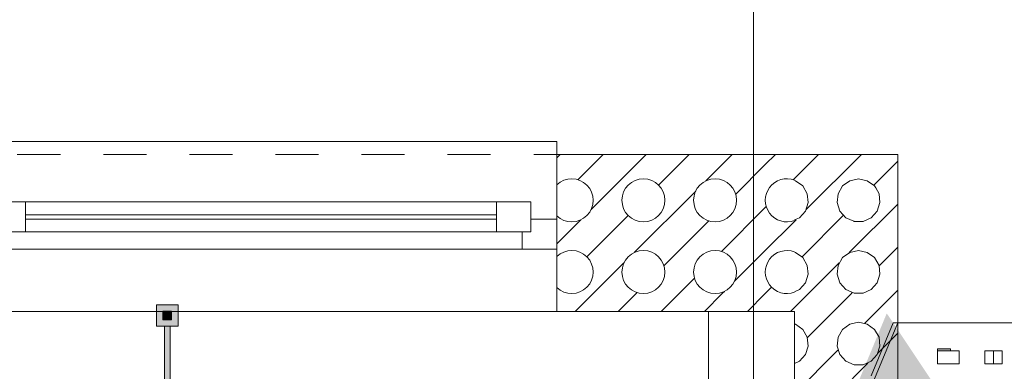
# Model space of a CAD drawing. Header units: metres. Extents: x -79 to 740, y -195 to 69.
# Tile 232 of 256: x 24.767 to 27.055, y 24.319 to 25.136. Entities that reach past the tile are written whole.
import ezdxf

# ---------------------------------------------------------------- set-up
doc = ezdxf.new("R2010")
doc.units = ezdxf.units.M
doc.header["$MEASUREMENT"] = 0
doc.linetypes.add('Strichlinie eng', pattern=[0.115, 0.075, -0.04])
doc.linetypes.add('Wipeout_Contour', pattern=[1, 0, -1])
for name, color, linetype in [('10 Fassade', 7, 'Continuous'), ('70 Entwässerung_Schmutzwasser', 7, 'Continuous'), ('Abbruch_00 Linien_Kreise_Splines', 7, 'Continuous'), ('Abbruch_00 Schraffuren', 7, 'Continuous'), ('Neubau_00 Schraffuren', 7, 'Continuous'), ('Neubau_10 Wand außen', 7, 'Continuous'), ('Neubau_10 Wand innen', 7, 'Continuous'), ('Neubau_50 Möblierung', 7, 'Continuous')]:
    doc.layers.add(name, color=color, linetype=linetype)
doc.linetypes.add('Abbruch 1', pattern='A,0,[1,995_ARC_230 ERW_GR_EG_2607011.Shx,S=0.001984,R=0,X=0,Y=0],-0.25,0', length=0.25)

# ---------------------------------------------------------------- blocks, each defined once
blk = doc.blocks.new('*X174')
at = {"layer": 'Neubau_10 Wand außen', "color": 8, "linetype": 'Continuous', "lineweight": 9}
for p, q in [((26.7777, 24.7777), (26.8077, 24.8077)), ((26.7642, 24.7321), (26.7565, 24.7455)), ((26.7664, 24.7114), (26.7642, 24.7321)), ((26.6951, 24.5951), (26.8077, 24.7077)), ((26.7461, 24.6762), (26.76, 24.6917)), ((26.76, 24.6917), (26.7664, 24.7114)), ((26.7056, 24.6681), (26.7063, 24.6678)), ((26.7063, 24.6678), (26.7271, 24.6678)), ((26.7271, 24.6678), (26.7461, 24.6762)), ((26.7167, 24.6), (26.6963, 24.5957)), ((26.737, 24.5957), (26.7167, 24.6)), ((26.7645, 24.5645), (26.8077, 24.6077)), ((26.6795, 24.5835), (26.6691, 24.5655)), ((26.6963, 24.5957), (26.6795, 24.5835)), ((26.7538, 24.5835), (26.737, 24.5957)), ((26.7642, 24.5655), (26.7538, 24.5835)), ((26.6, 24.5), (26.6715, 24.5715)), ((26.6691, 24.5655), (26.6669, 24.5448)), ((26.7664, 24.5448), (26.7642, 24.5655)), ((26.6669, 24.5448), (26.6734, 24.525)), ((26.76, 24.525), (26.7664, 24.5448)), ((26.6734, 24.525), (26.6873, 24.5095)), ((26.6873, 24.5095), (26.7063, 24.5011)), ((26.7271, 24.5011), (26.7461, 24.5095)), ((26.7461, 24.5095), (26.76, 24.525)), ((26.8, 24.5), (26.8077, 24.5077)), ((26.5857, 24.4857), (26.6, 24.5)), ((26.6583, 24.4583), (26.7, 24.5)), ((26.7, 24.5), (26.7022, 24.5022)), ((26.7063, 24.5011), (26.7271, 24.5011)), ((26.7583, 24.4583), (26.8, 24.5))]:
    blk.add_line(p, q, dxfattribs=at)
blk = doc.blocks.new('*X176')
at = {"layer": 'Neubau_10 Wand außen', "color": 8, "linetype": 'Continuous', "lineweight": 9}
for p, q in [((26.5677, 24.7677), (26.6233, 24.8233)), ((26.5951, 24.6951), (26.7233, 24.8233)), ((26.5703, 24.7623), (26.5677, 24.7629)), ((26.5872, 24.7501), (26.5703, 24.7623)), ((26.6963, 24.7623), (26.6795, 24.7501)), ((26.7167, 24.7667), (26.6963, 24.7623)), ((26.737, 24.7623), (26.7167, 24.7667)), ((26.7538, 24.7501), (26.737, 24.7623)), ((26.752, 24.752), (26.7777, 24.7777)), ((26.5976, 24.7321), (26.5872, 24.7501)), ((26.6795, 24.7501), (26.6691, 24.7321)), ((26.7565, 24.7455), (26.7538, 24.7501)), ((26.5997, 24.7114), (26.5976, 24.7321)), ((26.6691, 24.7321), (26.6669, 24.7114)), ((26.5794, 24.6762), (26.5933, 24.6917)), ((26.5933, 24.6917), (26.5997, 24.7114)), ((26.6669, 24.7114), (26.6734, 24.6917)), ((26.6734, 24.6917), (26.6873, 24.6762)), ((26.5677, 24.671), (26.5794, 24.6762)), ((26.5677, 24.6677), (26.5715, 24.6715)), ((26.5854, 24.5854), (26.6813, 24.6813)), ((26.6873, 24.6762), (26.7056, 24.6681)), ((26.5703, 24.5957), (26.5677, 24.5962)), ((26.5872, 24.5835), (26.5703, 24.5957)), ((26.5976, 24.5655), (26.5872, 24.5835)), ((26.5997, 24.5448), (26.5976, 24.5655)), ((26.5933, 24.525), (26.5997, 24.5448)), ((26.5677, 24.5043), (26.5794, 24.5095)), ((26.5794, 24.5095), (26.5933, 24.525)), ((26.5677, 24.4677), (26.5857, 24.4857))]:
    blk.add_line(p, q, dxfattribs=at)
blk = doc.blocks.new('*X179')
at = {"layer": 'Neubau_10 Wand außen', "color": 8, "linetype": 'Continuous', "lineweight": 9}
for p, q in [((26.0153, 24.8153), (26.0233, 24.8233)), ((26.0645, 24.7645), (26.1233, 24.8233)), ((26.0951, 24.6951), (26.2233, 24.8233)), ((26.252, 24.752), (26.3233, 24.8233)), ((26.3618, 24.7618), (26.4233, 24.8233)), ((26.5, 24.8), (26.5233, 24.8233)), ((26.4312, 24.7312), (26.5, 24.8)), ((26.5645, 24.7645), (26.5677, 24.7677)), ((26.1951, 24.5951), (26.3382, 24.7382)), ((26.3978, 24.5978), (26.5, 24.7)), ((26.5, 24.7), (26.5022, 24.7022)), ((26.0153, 24.6153), (26.0715, 24.6715)), ((26.0854, 24.5854), (26.1813, 24.6813)), ((26.2645, 24.5645), (26.3688, 24.6688)), ((26.5, 24.6), (26.5677, 24.6677)), ((26.4285, 24.5285), (26.5, 24.6)), ((26.1, 24.5), (26.1715, 24.5715)), ((26.3, 24.5), (26.3355, 24.5355)), ((26.5, 24.5), (26.5146, 24.5146)), ((26.0583, 24.4583), (26.1, 24.5)), ((26.1583, 24.4583), (26.2, 24.5)), ((26.2, 24.5), (26.2022, 24.5022)), ((26.2583, 24.4583), (26.3, 24.5)), ((26.3583, 24.4583), (26.4, 24.5)), ((26.4, 24.5), (26.4049, 24.5049)), ((26.4583, 24.4583), (26.5, 24.5)), ((26.5583, 24.4583), (26.5677, 24.4677))]:
    blk.add_line(p, q, dxfattribs=at)
for centre in [(26.2167, 24.7167), (26.3833, 24.7167), (26.2167, 24.55), (26.3833, 24.55)]:
    blk.add_circle(centre, 0.05, dxfattribs=at)
for centre, start, end in [((26.05, 24.7167), 226.0458, 133.9542), ((26.55, 24.7167), 69.2577, 290.7423), ((26.05, 24.55), 226.0458, 133.9542), ((26.55, 24.55), 69.2577, 290.7423)]:
    blk.add_arc(centre, 0.05, start, end, dxfattribs=at)
blk = doc.blocks.new('3-Flügelfenster 27')
at = {"layer": 'Neubau_10 Wand außen', "color": 7, "linetype": 'Continuous', "lineweight": 9}
for p, q in [((-1.9268, 0.18), (1.9268, 0.18)), ((1.9268, 0.18), (1.9268, 0.15)), ((1.9268, 0.15), (1.9268, 0)), ((1.9268, 0), (1.9268, -0.07)), ((1.9268, 0), (1.9268, -0.07)), ((1.9268, -0.07), (1.9268, -0.215)), ((-1.9268, -0.215), (1.9268, -0.215))]:
    blk.add_line(p, q, dxfattribs=at)
at = {"layer": 'Neubau_10 Wand außen', "color": 7, "linetype": 'Strichlinie eng', "lineweight": 9}
blk.add_line((-1.9268, 0.15), (1.9268, 0.15), dxfattribs=at)
at = {"layer": 'Neubau_10 Wand außen', "color": 7, "linetype": 'Continuous', "lineweight": 13}
for p, q in [((0.6123, 0.04), (0.6923, 0.04)), ((0.6923, 0.04), (1.7868, 0.04)), ((0.6923, 0.04), (0.6923, -0.03)), ((1.7868, -0.03), (1.7868, 0.04)), ((1.7868, 0.04), (1.8668, 0.04)), ((1.8668, 0.04), (1.8668, -0.03)), ((0.6923, 0.01), (1.7868, 0.01)), ((1.8668, -0.03), (1.8668, 0)), ((1.8668, 0), (1.9268, 0)), ((1.7868, 0), (0.6923, 0)), ((0.6923, -0.03), (0.6323, -0.03)), ((1.7868, -0.03), (0.6923, -0.03)), ((1.8668, -0.03), (1.7868, -0.03)), ((1.8468, -0.07), (1.8468, -0.03)), ((1.8468, -0.03), (1.8668, -0.03)), ((1.8468, -0.07), (-1.8468, -0.07)), ((1.9268, -0.07), (1.8468, -0.07))]:
    blk.add_line(p, q, dxfattribs=at)
blk = doc.blocks.new('*X648')
at = {"layer": 'Neubau_10 Wand innen', "color": 8, "linetype": 'Continuous', "lineweight": 9}
for p, q in [((26.5978, 24.3978), (26.6583, 24.4583)), ((26.7312, 24.4312), (26.7583, 24.4583)), ((26.5703, 24.429), (26.5677, 24.4296)), ((26.5872, 24.4168), (26.5703, 24.429)), ((26.5976, 24.3988), (26.5872, 24.4168)), ((26.6795, 24.4168), (26.6691, 24.3988)), ((26.6963, 24.429), (26.6795, 24.4168)), ((26.7167, 24.4333), (26.6963, 24.429)), ((26.737, 24.429), (26.7167, 24.4333)), ((26.7538, 24.4168), (26.737, 24.429)), ((26.7642, 24.3988), (26.7538, 24.4168)), ((26.5997, 24.3781), (26.5976, 24.3988)), ((26.6691, 24.3988), (26.6669, 24.3781)), ((26.7618, 24.3618), (26.8077, 24.4077)), ((26.7664, 24.3781), (26.7642, 24.3988)), ((26.5933, 24.3583), (26.5997, 24.3781)), ((26.6669, 24.3781), (26.6734, 24.3583)), ((26.76, 24.3583), (26.7664, 24.3781)), ((26.5677, 24.2677), (26.6688, 24.3688)), ((26.5794, 24.3429), (26.5933, 24.3583)), ((26.6734, 24.3583), (26.6873, 24.3429)), ((26.7461, 24.3429), (26.76, 24.3583)), ((26.5677, 24.3377), (26.5794, 24.3429)), ((26.5951, 24.1951), (26.7382, 24.3382)), ((26.6873, 24.3429), (26.7063, 24.3344)), ((26.7063, 24.3344), (26.7271, 24.3344)), ((26.7271, 24.3344), (26.7461, 24.3429))]:
    blk.add_line(p, q, dxfattribs=at)
blk = doc.blocks.new('WC-Trennwand - Nische - GSDE[270]_1', base_point=(25.1102, 20.3089))
at = {"layer": 'Neubau_50 Möblierung', "linetype": 'Continuous', "lineweight": 0, "true_color": 0xffffff}
for points in [[(25.0852, 24.4239), (25.1352, 24.4239), (25.1352, 24.4739), (25.0852, 24.4739)], [(25.1002, 24.4389), (25.1202, 24.4389), (25.1202, 24.4589), (25.1002, 24.4589)], [(25.1037, 24.2814), (25.1167, 24.2814), (25.1167, 24.4239), (25.1037, 24.4239)]]:
    blk.add_hatch(color=7, dxfattribs=at).paths.add_polyline_path(points)
at = {"layer": 'Neubau_50 Möblierung', "color": 8, "linetype": 'Continuous', "lineweight": 18, "flags": 128}
for points in [[(25.0852, 24.4239), (25.0852, 24.4739), (25.1352, 24.4739), (25.1352, 24.4239)], [(25.1002, 24.4389), (25.1002, 24.4589), (25.1202, 24.4589), (25.1202, 24.4389)], [(25.1037, 24.2814), (25.1037, 24.4239), (25.1167, 24.4239), (25.1167, 24.2814)]]:
    blk.add_lwpolyline(points, close=True, dxfattribs=at)

msp = doc.modelspace()

# ---------------------------------------------------------------- linework, layer by layer
at = {"layer": '10 Fassade', "color": 7, "linetype": 'Continuous', "lineweight": 9}
for p, q in [((26.7969, 24.4319), (26.7459, 24.3086)), ((26.9304, 24.4319), (26.7969, 24.4319))]:
    msp.add_line(p, q, dxfattribs=at)
at = {"layer": '10 Fassade', "color": 7, "linetype": 'Continuous', "lineweight": 13}
for p, q in [((26.7969, 24.4319), (26.7459, 24.3086)), ((26.9304, 24.4319), (26.7969, 24.4319)), ((27.0304, 24.4319), (26.9304, 24.4319)), ((27.0304, 24.4319), (26.9304, 24.4319)), ((27.0804, 24.4319), (27.0304, 24.4319)), ((27.0804, 24.4319), (27.0304, 24.4319))]:
    msp.add_line(p, q, dxfattribs=at)
at = {"layer": '70 Entwässerung_Schmutzwasser', "color": 34, "linetype": 'Continuous', "lineweight": 18, "true_color": 0xa85100}
msp.add_line((26.4722, 20.8006), (26.4722, 32.6601), dxfattribs=at)
at = {"layer": 'Neubau_00 Schraffuren', "color": 7, "linetype": 'Continuous', "lineweight": 9, "flags": 128}
msp.add_lwpolyline([(26.5678, 24.4583), (26.5678, 20.3157), (26.3677, 20.3157), (26.3678, 24.4583)], close=True, dxfattribs=at)
at = {"layer": 'Neubau_10 Wand außen', "color": 7, "linetype": 'Continuous', "lineweight": 9}
for p, q in [((26.0153, 24.8233), (26.0153, 24.6733)), ((26.0153, 24.6733), (26.0153, 24.6033)), ((26.0153, 24.6033), (26.0153, 24.4583))]:
    msp.add_line(p, q, dxfattribs=at)
at = {"layer": 'Neubau_10 Wand außen', "color": 7, "linetype": 'Continuous', "lineweight": 9, "flags": 128}
for points in [[(26.8077, 24.8233), (26.0153, 24.8233)], [(26.0153, 24.4583), (26.5677, 24.4583)]]:
    msp.add_lwpolyline(points, dxfattribs=at)
at = {"layer": 'Neubau_10 Wand innen', "color": 7, "linetype": 'Continuous', "lineweight": 9, "flags": 128}
for points in [[(26.8077, 24.8233), (26.8077, 24.4583)], [(26.5677, 24.4583), (26.5677, 20.196)], [(26.8077, 20.196), (26.8077, 24.4583)]]:
    msp.add_lwpolyline(points, dxfattribs=at)

# ---------------------------------------------------------------- block references
at = {"layer": 'Neubau_10 Wand außen', "color": 7, "linetype": 'Continuous', "lineweight": 13}
msp.add_blockref('3-Flügelfenster 27', (24.0885, 24.6733), dxfattribs=at)
at = {"layer": 'Neubau_10 Wand außen', "color": 7, "lineweight": 9}
for name in ['*X179', '*X176', '*X174']:
    msp.add_blockref(name, (0, 0), dxfattribs=at)
at = {"layer": 'Neubau_10 Wand innen', "color": 7, "lineweight": 9}
msp.add_blockref('*X648', (0, 0), dxfattribs=at)
at = {"layer": 'Neubau_50 Möblierung', "color": 8, "linetype": 'Continuous', "lineweight": 18}
msp.add_blockref('WC-Trennwand - Nische - GSDE[270]_1', (25.1102, 20.3089), dxfattribs=at)

# ---------------------------------------------------------------- wipeouts: each hides what was drawn before it
at = {"color": 254, "linetype": 'Wipeout_Contour', "lineweight": 0, "ltscale": 145.229332}
msp.add_wipeout([(26.9004, 24.3669), (26.9004, 24.3369), (26.9504, 24.3369), (26.9504, 24.3669)], dxfattribs=at).dxf.layer = '10 Fassade'
at = {"color": 254, "linetype": 'Wipeout_Contour', "lineweight": 0, "ltscale": 145.541207}
msp.add_wipeout([(27.0104, 24.3669), (27.0104, 24.3369), (27.0504, 24.3369), (27.0504, 24.3669)], dxfattribs=at).dxf.layer = '10 Fassade'

# ---------------------------------------------------------------- next in the draw order: hatches: boundary and pattern name
at = {"layer": '10 Fassade', "linetype": 'Continuous', "lineweight": 0, "true_color": 0x000000}
msp.add_hatch(color=18, dxfattribs=at).paths.add_polyline_path([(26.9004, 24.3719), (26.9004, 24.3669), (26.9304, 24.3669), (26.9304, 24.3719)])

# ---------------------------------------------------------------- next in the draw order: linework, layer by layer
at = {"layer": '10 Fassade', "color": 7, "linetype": 'Continuous', "lineweight": 9}
for p, q in [((26.9004, 24.3719), (26.9004, 24.3669)), ((26.9304, 24.3719), (26.9004, 24.3719)), ((26.9004, 24.3669), (26.9004, 24.3369)), ((26.9304, 24.3669), (26.9004, 24.3669)), ((26.9304, 24.3369), (26.9004, 24.3369))]:
    msp.add_line(p, q, dxfattribs=at)
at = {"layer": '10 Fassade', "color": 7, "linetype": 'Continuous', "lineweight": 13}
for p, q in [((26.9304, 24.3719), (26.9304, 24.3669)), ((26.9504, 24.3669), (26.9304, 24.3669)), ((26.9504, 24.3669), (26.9504, 24.3369)), ((27.0104, 24.3669), (27.0104, 24.3369)), ((27.0304, 24.3669), (27.0104, 24.3669)), ((27.0504, 24.3669), (27.0304, 24.3669)), ((27.0504, 24.3669), (27.0504, 24.3369)), ((26.9504, 24.3369), (26.9304, 24.3369)), ((27.0304, 24.3369), (27.0104, 24.3369)), ((27.0504, 24.3369), (27.0304, 24.3369))]:
    msp.add_line(p, q, dxfattribs=at)
at = {"layer": '10 Fassade', "color": 7, "linetype": 'Continuous', "lineweight": 9, "flags": 128}
for points in [[(26.9504, 24.3369), (26.9504, 24.3669), (26.9004, 24.3669), (26.9004, 24.3369)], [(27.0504, 24.3369), (27.0504, 24.3669), (27.0104, 24.3669), (27.0104, 24.3369)]]:
    msp.add_lwpolyline(points, close=True, dxfattribs=at)
msp.add_lwpolyline([(27.0304, 24.3369), (27.0304, 24.3669)], dxfattribs=at)

# ---------------------------------------------------------------- next in the draw order: wipeouts: each hides what was drawn before it
at = {"color": 254, "linetype": 'Wipeout_Contour', "lineweight": 0, "ltscale": 145.229332}
msp.add_wipeout([(26.9004, 24.3669), (26.9004, 24.3369), (26.9504, 24.3369), (26.9504, 24.3669)], dxfattribs=at).dxf.layer = '10 Fassade'
at = {"color": 254, "linetype": 'Wipeout_Contour', "lineweight": 0, "ltscale": 145.541207}
msp.add_wipeout([(27.0104, 24.3669), (27.0104, 24.3369), (27.0504, 24.3369), (27.0504, 24.3669)], dxfattribs=at).dxf.layer = '10 Fassade'

# ---------------------------------------------------------------- next in the draw order: hatches: boundary and pattern name
at = {"layer": '10 Fassade', "linetype": 'Continuous', "lineweight": 0, "true_color": 0x000000}
msp.add_hatch(color=18, dxfattribs=at).paths.add_polyline_path([(26.9004, 24.3719), (26.9004, 24.3669), (26.9304, 24.3669), (26.9304, 24.3719)])
at = {"layer": 'Abbruch_00 Schraffuren', "linetype": 'Continuous', "lineweight": 0, "true_color": 0xffffff}
msp.add_hatch(color=7, dxfattribs=at).paths.add_polyline_path([(20.676, 20.162), (25.2682, 20.2004), (26.9246, 24.2409), (26.7822, 24.454), (25.0968, 20.3852), (20.676, 20.3852)])

# ---------------------------------------------------------------- next in the draw order: linework, layer by layer
at = {"layer": '10 Fassade', "color": 7, "linetype": 'Continuous', "lineweight": 13}
for p, q in [((26.9004, 24.3719), (26.9004, 24.3669)), ((26.9304, 24.3719), (26.9004, 24.3719)), ((26.9304, 24.3719), (26.9304, 24.3669)), ((26.9004, 24.3669), (26.9004, 24.3369)), ((26.9304, 24.3669), (26.9004, 24.3669)), ((26.9504, 24.3669), (26.9304, 24.3669)), ((26.9504, 24.3669), (26.9504, 24.3369)), ((27.0104, 24.3669), (27.0104, 24.3369)), ((27.0304, 24.3669), (27.0104, 24.3669)), ((27.0504, 24.3669), (27.0304, 24.3669)), ((27.0504, 24.3669), (27.0504, 24.3369)), ((26.9304, 24.3369), (26.9004, 24.3369)), ((26.9504, 24.3369), (26.9304, 24.3369)), ((27.0304, 24.3369), (27.0104, 24.3369)), ((27.0504, 24.3369), (27.0304, 24.3369))]:
    msp.add_line(p, q, dxfattribs=at)
at = {"layer": '10 Fassade', "color": 7, "linetype": 'Continuous', "lineweight": 13, "flags": 128}
for points in [[(26.9504, 24.3369), (26.9504, 24.3669), (26.9004, 24.3669), (26.9004, 24.3369)], [(27.0504, 24.3369), (27.0504, 24.3669), (27.0104, 24.3669), (27.0104, 24.3369)]]:
    msp.add_lwpolyline(points, close=True, dxfattribs=at)
msp.add_lwpolyline([(27.0304, 24.3369), (27.0304, 24.3669)], dxfattribs=at)
at = {"layer": 'Abbruch_00 Linien_Kreise_Splines', "color": 40, "linetype": 'Abbruch 1', "lineweight": 9, "true_color": 0xe6c200}
msp.add_lwpolyline([(26.8077, 24.4319), (25.1112, 20.3622), (20.7313, 20.3622), (20.7313, 20.2022), (25.2181, 20.2022), (26.9039, 24.2719), (26.8077, 24.2719), (26.9039, 24.2719)], dxfattribs=at)

doc.saveas('drawing.dxf')
